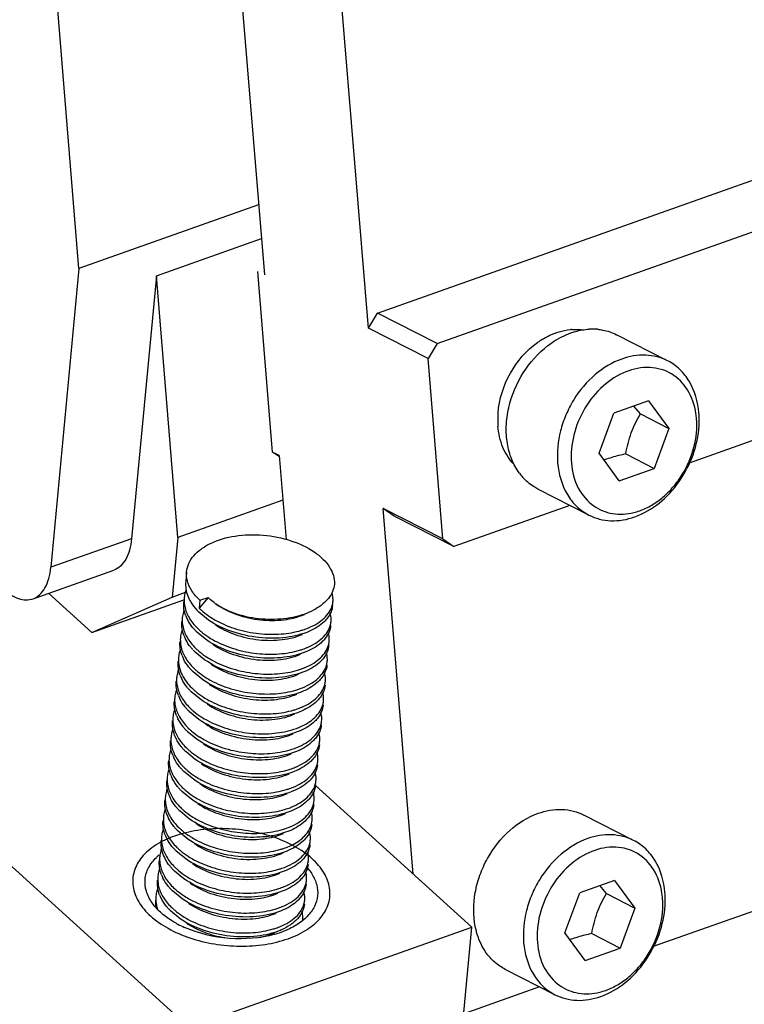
# Model space of a CAD drawing. Header units: millimetres. Extents: x -24622 to 57, y -1603 to 1112.
# Tile 212 of 219: x -86 to -71, y 612 to 632. Entities that reach past the tile are written whole.
import ezdxf

# ---------------------------------------------------------------- set-up
doc = ezdxf.new("R2010")
doc.units = ezdxf.units.MM
doc.layers.add('02___PRT_ALL_AXES', color=7, linetype='Continuous')

msp = doc.modelspace()

# ---------------------------------------------------------------- linework, layer by layer
at = {"color": 7, "linetype": 'Continuous'}
for p, q in [((-84.473, 627.119), (-85.627, 641.168)), ((-81.828, 640.414), (-80.726, 626.991)), ((-78.623, 625.919), (-79.484, 636.401)), ((-78.438, 626.219), (-68.24, 629.834)), ((-77.234, 625.605), (-67.036, 629.22)), ((-80.842, 628.406), (-84.473, 627.119)), ((-82.909, 626.972), (-80.786, 627.725)), ((-84.473, 627.119), (-85.043, 621.084)), ((-80.56, 623.413), (-80.86, 627.059)), ((-82.909, 626.972), (-83.412, 621.662)), ((-82.476, 621.689), (-82.909, 626.972)), ((-78.623, 625.919), (-78.438, 626.219)), ((-77.234, 625.605), (-78.438, 626.219)), ((-77.419, 625.305), (-78.623, 625.919)), ((-72.577, 625.257), (-73.609, 625.783)), ((-77.234, 625.605), (-77.419, 625.305)), ((-77.12, 621.659), (-77.419, 625.305)), ((-72.961, 624.448), (-73.667, 624.198)), ((-72.961, 624.448), (-72.551, 623.89)), ((-73.964, 623.389), (-73.667, 624.198)), ((-73.125, 624.182), (-73.26, 624.342)), ((-69.044, 624.287), (-72.144, 623.188)), ((-73.125, 624.182), (-72.551, 623.89)), ((-72.551, 623.89), (-72.848, 623.081)), ((-80.424, 623.318), (-80.56, 623.413)), ((-80.426, 623.345), (-80.56, 623.413)), ((-80.426, 623.345), (-80.287, 621.646)), ((-73.555, 622.831), (-73.964, 623.389)), ((-73.422, 623.374), (-72.848, 623.081)), ((-73.555, 622.831), (-72.848, 623.081)), ((-74.168, 622.139), (-75.2, 622.666)), ((-80.352, 622.442), (-82.476, 621.689)), ((-77.717, 614.884), (-78.324, 622.273)), ((-78.101, 622.117), (-78.324, 622.273)), ((-77.12, 621.659), (-78.324, 622.273)), ((-74.551, 622.335), (-76.897, 621.503)), ((-76.897, 621.503), (-78.101, 622.117)), ((-83.412, 621.662), (-85.043, 621.084)), ((-82.476, 621.689), (-82.59, 620.482)), ((-77.12, 621.659), (-76.897, 621.503)), ((-85.402, 620.448), (-83.77, 621.026)), ((-84.213, 619.766), (-85.089, 620.558)), ((-84.213, 619.766), (-82.59, 620.482)), ((-84.213, 619.766), (-82.351, 620.426)), ((-82.59, 620.482), (-82.318, 620.578)), ((-81.865, 620.476), (-82.043, 620.257)), ((-82.028, 620.418), (-82.043, 620.257)), ((-82.028, 620.418), (-81.865, 620.476)), ((-81.69, 620.332), (-81.701, 620.339)), ((-81.858, 620.018), (-82.051, 620.177)), ((-81.896, 619.616), (-82.089, 619.774)), ((-81.934, 619.214), (-82.127, 619.372)), ((-81.972, 618.811), (-82.165, 618.969)), ((-82.01, 618.409), (-82.203, 618.567)), ((-89.402, 618.263), (-82.243, 611.788)), ((-82.048, 618.007), (-82.241, 618.165)), ((-82.086, 617.604), (-82.279, 617.762)), ((-82.124, 617.202), (-82.317, 617.36)), ((-82.162, 616.799), (-82.355, 616.958)), ((-76.532, 613.813), (-79.694, 616.672)), ((-82.2, 616.397), (-82.393, 616.555)), ((-82.238, 615.995), (-82.431, 616.153)), ((-73.264, 615.564), (-74.268, 616.076)), ((-82.276, 615.592), (-82.469, 615.751)), ((-80.487, 615.651), (-80.338, 615.705)), ((-80.194, 615.768), (-80.357, 615.708)), ((-82.314, 615.19), (-82.507, 615.348)), ((-80.345, 615.316), (-80.376, 615.303)), ((-82.352, 614.788), (-82.545, 614.946)), ((-73.648, 614.756), (-74.354, 614.505)), ((-73.812, 614.49), (-73.947, 614.65)), ((-73.648, 614.756), (-73.238, 614.198)), ((-82.39, 614.385), (-82.584, 614.543)), ((-74.652, 613.697), (-74.354, 614.505)), ((-73.812, 614.49), (-73.238, 614.198)), ((-69.658, 614.557), (-72.868, 613.419)), ((-82.428, 613.983), (-82.622, 614.141)), ((-73.238, 614.198), (-73.536, 613.389)), ((-82.243, 611.788), (-76.532, 613.813)), ((-80.498, 613.707), (-80.528, 613.694)), ((-76.989, 608.984), (-76.532, 613.813)), ((-74.242, 613.138), (-74.652, 613.697)), ((-74.109, 613.681), (-73.536, 613.389)), ((-74.242, 613.138), (-73.536, 613.389)), ((-74.855, 612.447), (-75.858, 612.958)), ((-75.165, 612.605), (-76.698, 612.062))]:
    msp.add_line(p, q, dxfattribs=at)
for centre, radius, start, end in [((-74.442, 624.789), 1.102, 93.8699, 95.5745), ((-74.098, 624.733), 1.165, 84.7325, 93.0716), ((-74.265, 624.308), 1.62, 121.4506, 125.4918), ((-74.322, 624.064), 1.689, 175.3475, 182.4044), ((-73.574, 623.95), 1.587, 4.9792, 8.7962), ((-73.726, 624.058), 1.787, 0.9775, 4.6758), ((-74.421, 624.06), 1.589, 182.4288, 184.4425), ((-73.142, 621.372), 2.012, 109.5136, 111.0145), ((-74.656, 623.662), 1.139, 216.3329, 221.5556), ((-73.58, 623.481), 1.329, 283.8524, 289.2549), ((-73.756, 623.551), 1.536, 289.5598, 294.8507), ((-81.723, 620.951), 0.578, 193.2935, 194.1945), ((-81.559, 620.78), 0.766, 201.0475, 206.4885), ((-81.223, 621.017), 1.18, 222.4704, 225.4266), ((-81.163, 621.15), 1.254, 225.4193, 227.3217), ((-80.989, 621.376), 1.258, 234.2712, 235.5273), ((-79.79, 620.434), 0.451, 344.6964, 354.5437), ((-81.596, 620.378), 0.768, 201.1153, 206.6361), ((-80.898, 621.487), 1.684, 237.0471, 237.4965), ((-80.849, 621.565), 1.776, 237.5156, 241.5837), ((-81.261, 620.614), 1.179, 222.4548, 225.4267), ((-81.201, 620.748), 1.254, 225.4193, 227.3214), ((-79.828, 620.031), 0.451, 344.74, 354.5452), ((-81.634, 619.975), 0.768, 201.1068, 206.6656), ((-80.936, 621.085), 1.684, 237.0465, 237.5043), ((-80.887, 621.163), 1.776, 237.5234, 241.583), ((-81.299, 620.212), 1.179, 222.4546, 225.4267), ((-81.239, 620.346), 1.254, 225.4194, 227.3259), ((-80.389, 620.714), 1.358, 292.3619, 292.9655), ((-79.866, 619.629), 0.451, 344.7273, 354.5896), ((-81.862, 619.209), 0.602, 174.62, 182.1105), ((-81.676, 619.572), 0.764, 200.8971, 206.2323), ((-80.975, 620.681), 1.681, 237.0539, 237.387), ((-80.926, 620.759), 1.773, 237.4075, 241.6008), ((-81.277, 619.944), 1.255, 225.4194, 227.326), ((-80.43, 620.318), 1.365, 292.3595, 292.6193), ((-79.905, 619.227), 0.451, 344.705, 354.5634), ((-81.71, 619.171), 0.768, 201.1122, 206.6387), ((-81.336, 619.811), 1.181, 222.5014, 225.4264), ((-81.014, 620.278), 1.681, 237.055, 237.3793), ((-80.965, 620.356), 1.773, 237.3999, 241.5941), ((-81.315, 619.541), 1.254, 225.4193, 227.3215), ((-79.942, 618.824), 0.451, 344.7435, 354.5489), ((-81.748, 618.768), 0.768, 201.1005, 206.6556), ((-81.376, 619.407), 1.179, 222.4547, 225.4267), ((-81.05, 619.878), 1.684, 237.0466, 237.5031), ((-81.001, 619.956), 1.776, 237.5222, 241.5833), ((-81.353, 619.139), 1.254, 225.4194, 227.3265), ((-80.503, 619.506), 1.357, 292.3624, 293.0236), ((-79.98, 618.422), 0.451, 344.7224, 354.5912), ((-81.787, 618.366), 0.767, 201.0876, 206.5544), ((-81.414, 619.005), 1.179, 222.4563, 225.4267), ((-81.09, 619.473), 1.681, 237.055, 237.3711), ((-81.041, 619.551), 1.773, 237.3918, 241.6025), ((-81.391, 618.736), 1.255, 225.4194, 227.3254), ((-80.544, 619.112), 1.366, 292.3593, 292.5866), ((-80.019, 618.02), 0.451, 344.693, 354.5583), ((-81.824, 617.964), 0.768, 201.1094, 206.6412), ((-81.452, 618.602), 1.179, 222.4617, 225.4266), ((-81.128, 619.071), 1.681, 237.0539, 237.3958), ((-81.079, 619.149), 1.773, 237.4162, 241.5925), ((-81.429, 618.334), 1.254, 225.4193, 227.3212), ((-80.057, 617.617), 0.451, 344.7385, 354.5377), ((-81.862, 617.561), 0.767, 201.0929, 206.6406), ((-81.49, 618.2), 1.179, 222.4547, 225.4267), ((-81.164, 618.671), 1.684, 237.046, 237.511), ((-81.115, 618.749), 1.776, 237.53, 241.5824), ((-81.467, 617.932), 1.254, 225.4194, 227.3268), ((-80.619, 618.304), 1.362, 292.36, 292.7652), ((-80.095, 617.215), 0.451, 344.7179, 354.5924), ((-81.901, 617.159), 0.767, 201.0894, 206.5671), ((-81.528, 617.798), 1.179, 222.4584, 225.4267), ((-81.204, 618.266), 1.681, 237.0553, 237.3654), ((-81.155, 618.344), 1.773, 237.3861, 241.603), ((-81.505, 617.529), 1.255, 225.4193, 227.3245), ((-80.659, 617.905), 1.367, 292.3583, 292.5403), ((-80.133, 616.813), 0.451, 344.6924, 354.5536), ((-81.938, 616.756), 0.768, 201.1194, 206.6381), ((-81.566, 617.395), 1.179, 222.4615, 225.4266), ((-81.241, 617.865), 1.682, 237.0523, 237.4186), ((-81.192, 617.943), 1.774, 237.4387, 241.5904), ((-81.543, 617.127), 1.254, 225.4193, 227.3214), ((-80.171, 616.41), 0.451, 344.7294, 354.5384), ((-81.977, 616.354), 0.767, 201.0868, 206.6281), ((-81.604, 616.993), 1.179, 222.4549, 225.4267), ((-81.278, 617.464), 1.684, 237.0464, 237.5062), ((-81.23, 617.542), 1.776, 237.5252, 241.5828), ((-80.733, 617.096), 1.361, 292.3604, 292.8063), ((-82.015, 615.951), 0.767, 201.0909, 206.5645), ((-81.642, 616.591), 1.179, 222.4601, 225.4267), ((-81.58, 616.726), 1.256, 225.4195, 227.3538), ((-80.247, 615.605), 0.451, 344.6939, 354.5482), ((-82.197, 614.49), 1.021, 130.9604, 134.2533), ((-82.16, 614.448), 1.077, 129.8595, 130.9793), ((-82.053, 615.549), 0.768, 201.1174, 206.6336), ((-81.68, 616.188), 1.179, 222.4614, 225.4266), ((-81.619, 616.322), 1.254, 225.4193, 227.3232), ((-81.355, 616.658), 1.683, 237.0499, 237.4552), ((-81.306, 616.736), 1.775, 237.4749, 241.5872), ((-80.859, 616.938), 1.622, 286.6868, 286.8914), ((-80.285, 615.203), 0.451, 344.736, 354.5415), ((-82.091, 615.147), 0.768, 201.1077, 206.6742), ((-81.718, 615.786), 1.179, 222.4548, 225.4267), ((-81.657, 615.92), 1.254, 225.4193, 227.3214), ((-81.393, 616.257), 1.684, 237.0465, 237.505), ((-81.344, 616.335), 1.776, 237.5241, 241.583), ((-80.323, 614.801), 0.451, 344.7086, 354.5876), ((-82.129, 614.744), 0.767, 201.0952, 206.5672), ((-81.756, 615.383), 1.179, 222.4544, 225.4267), ((-81.695, 615.517), 1.254, 225.4194, 227.3253), ((-81.432, 615.853), 1.682, 237.0529, 237.4027), ((-80.846, 615.888), 1.36, 292.3611, 292.8809), ((-74.261, 614.258), 1.587, 4.9792, 8.7962), ((-74.413, 614.366), 1.787, 0.9775, 4.6758), ((-82.317, 614.3), 0.611, 174.6495, 187.0399), ((-82.244, 614.392), 0.678, 191.4998, 198.9329), ((-81.383, 615.93), 1.773, 237.423, 241.5991), ((-80.361, 614.398), 0.451, 344.6964, 354.5437), ((-81.794, 614.981), 1.179, 222.4608, 225.4266), ((-81.734, 615.115), 1.254, 225.4193, 227.3217), ((-80.886, 615.489), 1.364, 292.3597, 292.6541), ((-81.531, 615.657), 2.02, 241.0027, 242.0196), ((-81.451, 615.811), 2.194, 242.0734, 246.0258), ((-81.469, 615.452), 1.684, 237.0471, 237.4965), ((-81.42, 615.53), 1.776, 237.5156, 241.5837), ((-80.395, 613.995), 0.448, 354.5755, 355.6437), ((-81.061, 615.6), 2.007, 285.7203, 289.4994), ((-80.934, 615.111), 1.391, 291.5769, 292.2286), ((-80.92, 614.979), 1.334, 292.8235, 293.6537), ((-81.021, 615.486), 1.887, 289.5174, 290.3733), ((-73.829, 611.68), 2.011, 109.5136, 111.0148), ((-74.267, 613.789), 1.329, 283.8524, 289.2549), ((-74.443, 613.858), 1.536, 289.5598, 294.8507)]:
    msp.add_arc(centre, radius, start, end, dxfattribs=at)
for points, start_tangent, end_tangent in [([(-75.11, 625.69), (-74.973, 625.765), (-74.549, 625.886)], (0.853241, 0.521517), (0.995276, 0.097087)), ([(-74.995, 625.566), (-74.884, 625.645), (-74.536, 625.82)], (0.794107, 0.607777), (0.942532, 0.334117)), ([(-74.536, 625.82), (-74.442, 625.849), (-74.161, 625.896)], (0.942532, 0.334117), (0.998586, 0.053156)), ([(-74.516, 625.889), (-74.46, 625.891), (-74.295, 625.881)], (0.997724, 0.067436), (0.989267, -0.146121)), ([(-73.991, 625.893), (-73.891, 625.879), (-73.609, 625.783)], (0.99566, -0.093068), (0.890696, -0.454599)), ([(-76.005, 624.201), (-75.756, 625.004), (-75.205, 625.627)], (0.079768, 0.996813), (0.814353, 0.58037)), ([(-75.574, 622.987), (-75.727, 623.263), (-75.816, 623.586), (-75.837, 623.939), (-75.788, 624.307), (-75.496, 625.012), (-74.995, 625.566)], (-0.592693, 0.805429), (0.794107, 0.607777)), ([(-73.504, 625.293), (-74.04, 624.978), (-74.475, 624.468), (-74.632, 624.163), (-74.742, 623.841), (-74.8, 623.192)], (-0.942532, -0.334117), (0.081866, -0.996643)), ([(-72.577, 625.257), (-73.02, 625.371), (-73.504, 625.293)], (-0.890887, 0.454225), (-0.942532, -0.334117)), ([(-71.945, 624.204), (-72.141, 624.842), (-72.333, 625.084), (-72.577, 625.257)], (-0.081866, 0.996643), (-0.890871, 0.454256)), ([(-72.006, 624.193), (-72.175, 624.667), (-72.502, 624.992), (-72.71, 625.083), (-72.939, 625.121), (-73.421, 625.034), (-73.88, 624.746), (-74.249, 624.297), (-74.474, 623.752), (-74.522, 623.191)], (-0.153273, 0.988184), (0.077965, -0.996956)), ([(-73.422, 623.374), (-73.312, 623.798), (-73.125, 624.182)], (0.171755, 0.98514), (0.513664, 0.857992)), ([(-73.142, 622.227), (-72.897, 622.341), (-72.667, 622.506), (-72.459, 622.714), (-72.282, 622.957), (-72.045, 623.513), (-71.993, 624.088)], (0.940759, 0.339075), (-0.077155, 0.997019)), ([(-73.11, 622.157), (-72.641, 622.475), (-72.261, 622.944), (-72.017, 623.504), (-71.939, 624.089)], (0.907686, 0.419651), (-0.017392, 0.999849)), ([(-75.683, 623.165), (-75.905, 623.506), (-76.006, 623.937)], (-0.697517, 0.716569), (-0.077515, 0.996991)), ([(-73.422, 623.374), (-73.524, 623.351), (-73.813, 623.268)], (-0.978916, -0.204265), (-0.942532, -0.334117)), ([(-74.8, 623.192), (-74.604, 622.554), (-74.412, 622.312), (-74.168, 622.139)], (0.081866, -0.996643), (0.890871, -0.454256)), ([(-74.522, 623.191), (-74.382, 622.685), (-74.07, 622.324)], (0.086578, -0.996245), (0.819745, -0.572729)), ([(-75.2, 622.666), (-75.285, 622.714), (-75.509, 622.906)], (-0.890696, 0.454599), (-0.663583, 0.748103)), ([(-74.07, 622.324), (-73.692, 622.17), (-73.262, 622.191)], (0.819745, -0.572729), (0.971091, 0.238708)), ([(-74.168, 622.139), (-73.725, 622.025), (-73.241, 622.103)], (0.890887, -0.454225), (0.942532, 0.334117)), ([(-83.412, 621.662), (-83.453, 621.432), (-83.529, 621.244), (-83.636, 621.107), (-83.77, 621.026)], (-0.09413, -0.99556), (-0.942459, -0.334323)), ([(-82.298, 620.993), (-82.254, 621.16), (-82.155, 621.315), (-82.006, 621.453), (-81.812, 621.568), (-81.32, 621.715), (-80.751, 621.734), (-80.19, 621.621), (-79.72, 621.395), (-79.542, 621.249), (-79.411, 621.088), (-79.332, 620.918), (-79.309, 620.746)], (0.094241, 0.995549), (-0.026763, -0.999642)), ([(-85.402, 620.448), (-85.268, 620.529), (-85.161, 620.666), (-85.085, 620.854), (-85.043, 621.084)], (0.942459, 0.334322), (0.09413, 0.99556)), ([(-82.285, 620.818), (-82.294, 620.862), (-82.298, 620.993)], (-0.229926, 0.973208), (0.094241, 0.995549)), ([(-82.028, 620.418), (-82.192, 620.607), (-82.283, 620.81)], (-0.741683, 0.670751), (-0.2452, 0.969472)), ([(-86.017, 620.654), (-85.855, 620.531), (-85.695, 620.454), (-85.542, 620.426), (-85.402, 620.448)], (0.741683, -0.670751), (0.942459, 0.334322)), ([(-82.316, 620.615), (-82.327, 620.58), (-82.347, 620.472)], (-0.327696, -0.944783), (-0.093733, -0.995597)), ([(-82.316, 620.794), (-82.313, 620.649), (-82.274, 620.504)], (-0.093913, -0.99558), (0.358461, -0.933545)), ([(-79.309, 620.746), (-79.349, 620.596), (-79.434, 620.456)], (-0.116459, -0.993196), (-0.62144, -0.783462)), ([(-82.347, 620.472), (-82.349, 620.428), (-82.337, 620.292)], (-0.093733, -0.995597), (0.198307, -0.98014)), ([(-82.245, 620.438), (-82.215, 620.382), (-82.093, 620.22)], (0.445412, -0.895326), (0.674993, -0.737824)), ([(-81.724, 620.355), (-81.762, 620.384), (-81.865, 620.476)], (-0.811747, 0.584009), (-0.698498, 0.715612)), ([(-79.434, 620.456), (-79.509, 620.375), (-79.821, 620.174)], (-0.62144, -0.783462), (-0.915951, -0.40129)), ([(-79.341, 620.391), (-79.339, 620.435), (-79.359, 620.567)], (0.094566, 0.995519), (-0.280345, 0.959899)), ([(-82.353, 620.214), (-82.364, 620.179), (-82.385, 620.07)], (-0.330985, -0.943636), (-0.094355, -0.995539)), ([(-82.312, 620.101), (-82.351, 620.247), (-82.354, 620.392)], (-0.359548, 0.933127), (0.094355, 0.995539)), ([(-82.337, 620.292), (-82.249, 620.067), (-82.081, 619.855)], (0.198307, -0.98014), (0.712152, -0.702026)), ([(-82.013, 620.228), (-81.967, 620.188), (-81.814, 620.075)], (0.735066, -0.677996), (0.839114, -0.543956)), ([(-79.821, 620.174), (-80.269, 620.051), (-80.779, 620.037), (-81.281, 620.137), (-81.701, 620.339)], (-0.915951, -0.40129), (-0.824356, 0.566072)), ([(-81.69, 620.332), (-81.28, 620.129), (-80.803, 620.022), (-80.327, 620.024), (-79.919, 620.131)], (0.824199, -0.5663), (0.915875, 0.401464)), ([(-79.837, 619.859), (-79.66, 619.949), (-79.518, 620.057), (-79.415, 620.18), (-79.355, 620.315)], (0.925674, 0.378323), (0.263736, 0.964595)), ([(-79.349, 620.31), (-79.38, 620.182), (-79.45, 620.061)], (-0.094536, -0.995521), (-0.600658, -0.799506)), ([(-82.385, 620.07), (-82.387, 620.028), (-82.377, 619.899)], (-0.094355, -0.995539), (0.184283, -0.982873)), ([(-82.131, 619.818), (-82.176, 619.87), (-82.282, 620.034)], (-0.67479, 0.73801), (-0.447703, 0.894182)), ([(-79.814, 619.792), (-80.287, 619.667), (-80.837, 619.664), (-81.386, 619.785), (-81.858, 620.018)], (-0.915975, -0.401235), (-0.824457, 0.565924)), ([(-79.45, 620.061), (-79.518, 619.984), (-79.814, 619.792)], (-0.600658, -0.799506), (-0.915975, -0.401235)), ([(-79.379, 619.989), (-79.377, 620.032), (-79.396, 620.162)], (0.094536, 0.995521), (-0.274798, 0.961502)), ([(-82.391, 619.812), (-82.402, 619.777), (-82.423, 619.668)], (-0.331315, -0.94352), (-0.094591, -0.995516)), ([(-82.35, 619.699), (-82.389, 619.845), (-82.392, 619.99)], (-0.359399, 0.933184), (0.094591, 0.995516)), ([(-82.377, 619.899), (-82.29, 619.669), (-82.119, 619.452)], (0.184283, -0.982873), (0.712152, -0.702026)), ([(-82.051, 619.826), (-82.006, 619.786), (-81.852, 619.672)], (0.735062, -0.678), (0.839109, -0.543964)), ([(-81.728, 619.93), (-81.318, 619.726), (-80.841, 619.62), (-80.365, 619.622), (-79.958, 619.729)], (0.824381, -0.566035), (0.915781, 0.401679)), ([(-81.694, 620.004), (-81.288, 619.836), (-80.838, 619.745), (-80.387, 619.737), (-79.977, 619.81)], (0.879057, -0.476716), (0.958356, 0.285575)), ([(-79.977, 619.81), (-79.941, 619.821), (-79.837, 619.859)], (0.958356, 0.285575), (0.925674, 0.378323)), ([(-79.859, 619.464), (-79.688, 619.553), (-79.55, 619.66), (-79.451, 619.781), (-79.393, 619.913)], (0.920733, 0.390193), (0.262995, 0.964797)), ([(-79.387, 619.908), (-79.418, 619.78), (-79.488, 619.659)], (-0.093721, -0.995599), (-0.600259, -0.799806)), ([(-82.423, 619.668), (-82.425, 619.626), (-82.415, 619.497)], (-0.094591, -0.995516), (0.184082, -0.982911)), ([(-82.169, 619.416), (-82.214, 619.468), (-82.32, 619.631)], (-0.674788, 0.738012), (-0.448155, 0.893956)), ([(-79.852, 619.39), (-80.325, 619.265), (-80.875, 619.261), (-81.425, 619.383), (-81.896, 619.616)], (-0.915964, -0.401261), (-0.824457, 0.565924)), ([(-79.488, 619.659), (-79.556, 619.581), (-79.852, 619.39)], (-0.600259, -0.799806), (-0.915964, -0.401261)), ([(-79.417, 619.587), (-79.415, 619.63), (-79.434, 619.761)], (0.093721, 0.995599), (-0.277486, 0.96073)), ([(-82.423, 619.426), (-82.437, 619.386), (-82.461, 619.265)], (-0.355639, -0.934623), (-0.094079, -0.995565)), ([(-82.389, 619.299), (-82.427, 619.443), (-82.431, 619.587)], (-0.35603, 0.934475), (0.094079, 0.995565)), ([(-82.415, 619.497), (-82.328, 619.267), (-82.157, 619.05)], (0.184082, -0.982911), (0.712152, -0.702026)), ([(-82.089, 619.424), (-82.043, 619.383), (-81.89, 619.27)], (0.735115, -0.677942), (0.839181, -0.543852)), ([(-81.766, 619.527), (-81.356, 619.324), (-80.879, 619.217), (-80.403, 619.22), (-79.996, 619.327)], (0.824281, -0.566181), (0.915879, 0.401455)), ([(-81.732, 619.601), (-81.326, 619.434), (-80.877, 619.343), (-80.426, 619.334), (-80.016, 619.408)], (0.879054, -0.476723), (0.958543, 0.284947)), ([(-80.016, 619.408), (-79.979, 619.419), (-79.872, 619.458)], (0.958543, 0.284947), (0.924792, 0.380473)), ([(-79.905, 619.058), (-79.73, 619.147), (-79.591, 619.255), (-79.49, 619.377), (-79.431, 619.51)], (0.923079, 0.384609), (0.263171, 0.964749)), ([(-79.425, 619.506), (-79.456, 619.378), (-79.525, 619.257)], (-0.094216, -0.995552), (-0.599482, -0.800388)), ([(-82.207, 619.013), (-82.253, 619.066), (-82.361, 619.234)], (-0.675394, 0.737457), (-0.441422, 0.8973)), ([(-79.525, 619.257), (-79.593, 619.179), (-79.89, 618.987)], (-0.599482, -0.800388), (-0.915957, -0.401276)), ([(-79.455, 619.184), (-79.453, 619.227), (-79.472, 619.357)], (0.094216, 0.995552), (-0.274789, 0.961504)), ([(-82.426, 618.894), (-82.465, 619.04), (-82.469, 619.185)], (-0.359497, 0.933146), (0.094437, 0.995531)), ([(-82.463, 619.187), (-82.442, 619.047), (-82.39, 618.909), (-82.195, 618.648)], (0.036648, -0.999328), (0.712152, -0.702026)), ([(-82.127, 619.021), (-82.081, 618.981), (-81.928, 618.868)], (0.735116, -0.677942), (0.839191, -0.543837)), ([(-79.89, 618.987), (-80.363, 618.863), (-80.913, 618.859), (-81.463, 618.981), (-81.934, 619.214)], (-0.915957, -0.401276), (-0.824461, 0.565919)), ([(-81.805, 619.125), (-81.394, 618.921), (-80.917, 618.815), (-80.441, 618.817), (-80.034, 618.924)], (0.824364, -0.56606), (0.915788, 0.401662)), ([(-81.77, 619.199), (-81.364, 619.032), (-80.914, 618.94), (-80.463, 618.932), (-80.054, 619.005)], (0.879173, -0.476502), (0.958435, 0.28531)), ([(-80.054, 619.005), (-80.017, 619.017), (-79.91, 619.056)], (0.958435, 0.28531), (0.924814, 0.380419)), ([(-79.955, 618.651), (-79.776, 618.74), (-79.633, 618.849), (-79.53, 618.973), (-79.469, 619.108)], (0.92667, 0.375876), (0.263584, 0.964636)), ([(-79.463, 619.103), (-79.495, 618.975), (-79.564, 618.854)], (-0.094467, -0.995528), (-0.600709, -0.799468)), ([(-82.499, 618.863), (-82.502, 618.821), (-82.491, 618.692)], (-0.094437, -0.995531), (0.184188, -0.982891)), ([(-82.467, 619.007), (-82.478, 618.972), (-82.499, 618.863)], (-0.331105, -0.943594), (-0.094437, -0.995531)), ([(-82.246, 618.611), (-82.29, 618.663), (-82.396, 618.827)], (-0.674789, 0.738011), (-0.447743, 0.894162)), ([(-79.564, 618.854), (-79.632, 618.777), (-79.928, 618.585)], (-0.600709, -0.799468), (-0.915977, -0.40123)), ([(-79.493, 618.782), (-79.491, 618.825), (-79.51, 618.955)], (0.094467, 0.995528), (-0.275183, 0.961392)), ([(-82.464, 618.492), (-82.503, 618.638), (-82.507, 618.783)], (-0.359298, 0.933223), (0.094542, 0.995521)), ([(-82.491, 618.692), (-82.404, 618.462), (-82.234, 618.245)], (0.184188, -0.982891), (0.712152, -0.702026)), ([(-82.165, 618.619), (-82.12, 618.579), (-81.966, 618.465)], (0.735063, -0.677999), (0.83911, -0.543963)), ([(-79.928, 618.585), (-80.401, 618.46), (-80.951, 618.457), (-81.501, 618.578), (-81.972, 618.811)], (-0.915977, -0.40123), (-0.824457, 0.565924)), ([(-81.843, 618.723), (-81.432, 618.519), (-80.955, 618.413), (-80.479, 618.415), (-80.072, 618.522)], (0.824303, -0.56615), (0.915875, 0.401464)), ([(-81.808, 618.797), (-81.402, 618.629), (-80.952, 618.538), (-80.501, 618.53), (-80.091, 618.603)], (0.879116, -0.476607), (0.958318, 0.285703)), ([(-80.091, 618.603), (-80.056, 618.614), (-79.955, 618.651)], (0.958318, 0.285703), (0.92667, 0.375876)), ([(-79.972, 618.257), (-79.801, 618.346), (-79.664, 618.453), (-79.565, 618.574), (-79.507, 618.706)], (0.920336, 0.39113), (0.262931, 0.964815)), ([(-79.501, 618.701), (-79.532, 618.573), (-79.602, 618.452)], (-0.093691, -0.995601), (-0.600248, -0.799814)), ([(-82.537, 618.461), (-82.54, 618.418), (-82.529, 618.289)], (-0.094542, -0.995521), (0.185806, -0.982586)), ([(-82.505, 618.605), (-82.517, 618.569), (-82.537, 618.461)], (-0.330787, -0.943706), (-0.094542, -0.995521)), ([(-82.284, 618.209), (-82.328, 618.261), (-82.434, 618.424)], (-0.67481, 0.737991), (-0.448001, 0.894033)), ([(-79.602, 618.452), (-79.67, 618.374), (-79.966, 618.182)], (-0.600248, -0.799814), (-0.915963, -0.401264)), ([(-79.531, 618.38), (-79.529, 618.423), (-79.548, 618.554)], (0.093691, 0.995601), (-0.277445, 0.960742)), ([(-82.502, 618.09), (-82.541, 618.235), (-82.545, 618.38)], (-0.359108, 0.933296), (0.093805, 0.995591)), ([(-82.529, 618.289), (-82.441, 618.059), (-82.272, 617.843)], (0.185806, -0.982586), (0.712152, -0.702026)), ([(-79.966, 618.182), (-80.439, 618.058), (-80.989, 618.054), (-81.539, 618.176), (-82.01, 618.409)], (-0.915963, -0.401264), (-0.824458, 0.565924)), ([(-81.881, 618.32), (-81.47, 618.117), (-80.993, 618.01), (-80.517, 618.012), (-80.11, 618.12)], (0.824343, -0.56609), (0.915801, 0.401633)), ([(-81.846, 618.394), (-81.44, 618.227), (-80.991, 618.136), (-80.54, 618.127), (-80.131, 618.2)], (0.879056, -0.476719), (0.958559, 0.284894)), ([(-80.131, 618.2), (-80.093, 618.212), (-79.986, 618.251)], (0.958559, 0.284894), (0.924788, 0.380484)), ([(-80.02, 617.851), (-79.845, 617.94), (-79.705, 618.048), (-79.604, 618.17), (-79.545, 618.303)], (0.923299, 0.384082), (0.263252, 0.964727)), ([(-79.539, 618.299), (-79.57, 618.171), (-79.639, 618.05)], (-0.094306, -0.995543), (-0.599464, -0.800401)), ([(-82.575, 618.058), (-82.578, 618.013), (-82.565, 617.878)], (-0.093805, -0.995591), (0.19918, -0.979963)), ([(-82.544, 618.2), (-82.555, 618.165), (-82.575, 618.058)], (-0.326339, -0.945253), (-0.093805, -0.995591)), ([(-82.322, 617.806), (-82.367, 617.859), (-82.473, 618.023)], (-0.67488, 0.737928), (-0.446438, 0.894815)), ([(-82.203, 618.216), (-82.158, 618.176), (-82.004, 618.063)], (0.735122, -0.677935), (0.839191, -0.543837)), ([(-79.639, 618.05), (-79.708, 617.972), (-80.004, 617.78)], (-0.599464, -0.800401), (-0.915957, -0.401277)), ([(-79.569, 617.977), (-79.567, 618.02), (-79.586, 618.15)], (0.094306, 0.995543), (-0.274654, 0.961543)), ([(-82.54, 617.687), (-82.579, 617.833), (-82.583, 617.978)], (-0.359449, 0.933165), (0.094506, 0.995524)), ([(-82.565, 617.878), (-82.477, 617.652), (-82.31, 617.44)], (0.19918, -0.979963), (0.712152, -0.702026)), ([(-80.004, 617.78), (-80.477, 617.655), (-81.027, 617.652), (-81.577, 617.774), (-82.048, 618.007)], (-0.915957, -0.401277), (-0.82446, 0.56592)), ([(-81.919, 617.918), (-81.508, 617.714), (-81.031, 617.608), (-80.555, 617.61), (-80.148, 617.717)], (0.824339, -0.566096), (0.915861, 0.401494)), ([(-81.884, 617.992), (-81.478, 617.825), (-81.028, 617.733), (-80.578, 617.725), (-80.168, 617.798)], (0.879183, -0.476484), (0.958423, 0.285352)), ([(-80.168, 617.798), (-80.131, 617.81), (-80.025, 617.849)], (0.958423, 0.285352), (0.924815, 0.380417)), ([(-80.069, 617.444), (-79.891, 617.533), (-79.747, 617.642), (-79.644, 617.765), (-79.583, 617.901)], (0.926822, 0.3755), (0.26379, 0.96458)), ([(-79.577, 617.896), (-79.609, 617.768), (-79.678, 617.647)], (-0.094679, -0.995508), (-0.600465, -0.799651)), ([(-82.613, 617.656), (-82.616, 617.614), (-82.605, 617.485)], (-0.094506, -0.995524), (0.184179, -0.982893)), ([(-82.581, 617.8), (-82.593, 617.765), (-82.613, 617.656)], (-0.331187, -0.943565), (-0.094506, -0.995524)), ([(-82.241, 617.814), (-82.196, 617.774), (-82.042, 617.66)], (0.735109, -0.677949), (0.83918, -0.543854)), ([(-79.678, 617.647), (-79.746, 617.57), (-80.042, 617.378)], (-0.600465, -0.799651), (-0.915969, -0.401249)), ([(-79.608, 617.574), (-79.606, 617.617), (-79.624, 617.747)], (0.094679, 0.995508), (-0.273964, 0.96174)), ([(-82.579, 617.285), (-82.617, 617.43), (-82.621, 617.576)], (-0.359175, 0.93327), (0.094481, 0.995527)), ([(-82.605, 617.485), (-82.518, 617.255), (-82.348, 617.038)], (0.184179, -0.982893), (0.712152, -0.702026)), ([(-82.36, 617.404), (-82.404, 617.456), (-82.51, 617.619)], (-0.674789, 0.738011), (-0.447781, 0.894143)), ([(-80.042, 617.378), (-80.515, 617.253), (-81.065, 617.25), (-81.615, 617.371), (-82.086, 617.604)], (-0.915969, -0.401249), (-0.824457, 0.565925)), ([(-81.957, 617.516), (-81.546, 617.312), (-81.069, 617.206), (-80.593, 617.208), (-80.186, 617.315)], (0.824322, -0.566122), (0.915817, 0.401597)), ([(-81.922, 617.589), (-81.516, 617.422), (-81.066, 617.331), (-80.615, 617.323), (-80.205, 617.396)], (0.879107, -0.476625), (0.958315, 0.285714)), ([(-80.205, 617.396), (-80.17, 617.407), (-80.069, 617.444)], (0.958315, 0.285714), (0.926822, 0.3755)), ([(-80.092, 617.048), (-79.919, 617.137), (-79.78, 617.244), (-79.68, 617.366), (-79.621, 617.499)], (0.922095, 0.386963), (0.263032, 0.964787)), ([(-79.615, 617.494), (-79.647, 617.366), (-79.716, 617.244)], (-0.093671, -0.995603), (-0.600171, -0.799872)), ([(-82.651, 617.254), (-82.654, 617.211), (-82.643, 617.08)], (-0.094481, -0.995527), (0.187983, -0.982172)), ([(-82.62, 617.397), (-82.631, 617.362), (-82.651, 617.254)], (-0.330122, -0.943938), (-0.094481, -0.995527)), ([(-82.279, 617.412), (-82.234, 617.372), (-82.08, 617.258)], (0.735059, -0.678003), (0.839104, -0.543971)), ([(-79.716, 617.244), (-79.784, 617.167), (-80.08, 616.975)], (-0.600171, -0.799872), (-0.915961, -0.401266)), ([(-79.646, 617.172), (-79.644, 617.216), (-79.663, 617.346)], (0.093671, 0.995603), (-0.277305, 0.960782)), ([(-82.617, 616.883), (-82.655, 617.028), (-82.659, 617.173)], (-0.359134, 0.933286), (0.093776, 0.995593)), ([(-82.643, 617.08), (-82.555, 616.851), (-82.386, 616.636)], (0.187983, -0.982172), (0.712152, -0.702026)), ([(-82.398, 617.002), (-82.442, 617.054), (-82.548, 617.217)], (-0.674837, 0.737967), (-0.447768, 0.89415)), ([(-80.08, 616.975), (-80.553, 616.851), (-81.103, 616.847), (-81.653, 616.969), (-82.124, 617.202)], (-0.915961, -0.401266), (-0.824458, 0.565924)), ([(-81.995, 617.113), (-81.584, 616.91), (-81.107, 616.803), (-80.631, 616.805), (-80.224, 616.912)], (0.824372, -0.566048), (0.915837, 0.401551)), ([(-81.96, 617.187), (-81.554, 617.02), (-81.105, 616.929), (-80.654, 616.92), (-80.244, 616.993)], (0.87905, -0.47673), (0.958488, 0.285134)), ([(-80.244, 616.993), (-80.207, 617.005), (-80.101, 617.044)], (0.958488, 0.285134), (0.924809, 0.380432)), ([(-80.135, 616.643), (-79.96, 616.733), (-79.82, 616.84), (-79.719, 616.963), (-79.659, 617.096)], (0.923609, 0.383335), (0.263328, 0.964706)), ([(-79.653, 617.092), (-79.685, 616.963), (-79.753, 616.842)], (-0.094391, -0.995535), (-0.599488, -0.800383)), ([(-82.689, 616.851), (-82.692, 616.806), (-82.679, 616.671)], (-0.093776, -0.995593), (0.199223, -0.979954)), ([(-82.658, 616.993), (-82.669, 616.958), (-82.689, 616.851)], (-0.326305, -0.945264), (-0.093776, -0.995593)), ([(-82.317, 617.009), (-82.272, 616.969), (-82.118, 616.856)], (0.735125, -0.677932), (0.839194, -0.543832)), ([(-79.753, 616.842), (-79.822, 616.765), (-80.118, 616.573)], (-0.599488, -0.800383), (-0.915957, -0.401276)), ([(-79.684, 616.77), (-79.682, 616.813), (-79.7, 616.943)], (0.094391, 0.995535), (-0.274523, 0.961581)), ([(-82.654, 616.48), (-82.693, 616.625), (-82.697, 616.771)], (-0.359615, 0.933101), (0.094204, 0.995553)), ([(-82.679, 616.671), (-82.591, 616.445), (-82.424, 616.233)], (0.199223, -0.979954), (0.712152, -0.702026)), ([(-82.436, 616.599), (-82.481, 616.652), (-82.587, 616.816)], (-0.674878, 0.737929), (-0.446633, 0.894717)), ([(-80.118, 616.573), (-80.591, 616.448), (-81.141, 616.445), (-81.691, 616.566), (-82.162, 616.799)], (-0.915957, -0.401276), (-0.82446, 0.565921)), ([(-82.033, 616.711), (-81.623, 616.507), (-81.145, 616.401), (-80.669, 616.403), (-80.262, 616.51)], (0.824302, -0.566151), (0.915833, 0.401558)), ([(-81.998, 616.785), (-81.592, 616.617), (-81.142, 616.526), (-80.692, 616.518), (-80.282, 616.591)], (0.879186, -0.476478), (0.958414, 0.285383)), ([(-80.282, 616.591), (-80.245, 616.603), (-80.139, 616.642)], (0.958414, 0.285383), (0.924822, 0.380399)), ([(-80.183, 616.236), (-80.005, 616.326), (-79.861, 616.434), (-79.758, 616.558), (-79.698, 616.693)], (0.926801, 0.375554), (0.263802, 0.964577)), ([(-79.691, 616.689), (-79.723, 616.561), (-79.792, 616.44)], (-0.094663, -0.995509), (-0.60049, -0.799632)), ([(-82.727, 616.449), (-82.73, 616.406), (-82.719, 616.277)], (-0.094204, -0.995553), (0.185341, -0.982674)), ([(-82.696, 616.593), (-82.707, 616.557), (-82.727, 616.449)], (-0.33054, -0.943792), (-0.094204, -0.995553)), ([(-82.355, 616.607), (-82.31, 616.567), (-82.156, 616.453)], (0.735099, -0.67796), (0.839165, -0.543877)), ([(-79.792, 616.44), (-79.86, 616.362), (-80.156, 616.171)], (-0.60049, -0.799632), (-0.91597, -0.401246)), ([(-79.722, 616.367), (-79.72, 616.41), (-79.738, 616.54)], (0.094663, 0.995509), (-0.274025, 0.961723)), ([(-82.693, 616.078), (-82.731, 616.223), (-82.735, 616.369)], (-0.359078, 0.933307), (0.094421, 0.995532)), ([(-82.719, 616.277), (-82.632, 616.047), (-82.462, 615.831)], (0.185341, -0.982674), (0.712152, -0.702026)), ([(-82.474, 616.197), (-82.519, 616.249), (-82.625, 616.412)], (-0.674791, 0.738009), (-0.447735, 0.894166)), ([(-80.156, 616.171), (-80.629, 616.046), (-81.179, 616.042), (-81.729, 616.164), (-82.2, 616.397)], (-0.91597, -0.401246), (-0.824457, 0.565924)), ([(-82.071, 616.308), (-81.661, 616.105), (-81.183, 615.998), (-80.707, 616.001), (-80.3, 616.108)], (0.824391, -0.566021), (0.915807, 0.40162)), ([(-82.036, 616.382), (-81.63, 616.215), (-81.18, 616.124), (-80.729, 616.116), (-80.32, 616.189)], (0.879095, -0.476647), (0.958317, 0.285706)), ([(-80.32, 616.189), (-80.284, 616.2), (-80.183, 616.236)], (0.958317, 0.285706), (0.926801, 0.375554)), ([(-80.205, 615.841), (-80.032, 615.93), (-79.894, 616.037), (-79.794, 616.159), (-79.736, 616.291)], (0.921817, 0.387626), (0.263183, 0.964746)), ([(-79.729, 616.287), (-79.763, 616.154), (-79.836, 616.029)], (-0.094071, -0.995565), (-0.613225, -0.789908)), ([(-82.765, 616.047), (-82.768, 616.003), (-82.757, 615.872)], (-0.094421, -0.995532), (0.189859, -0.981811)), ([(-82.734, 616.19), (-82.745, 616.155), (-82.765, 616.047)], (-0.32954, -0.944142), (-0.094421, -0.995532)), ([(-82.394, 616.205), (-82.348, 616.164), (-82.194, 616.051)], (0.735061, -0.678), (0.839107, -0.543966)), ([(-79.76, 615.965), (-79.758, 616.006), (-79.774, 616.129)], (0.094071, 0.995565), (-0.256213, 0.96662)), ([(-76.465, 613.824), (-76.465, 614.51), (-76.371, 614.861), (-76.218, 615.197), (-75.768, 615.764), (-75.194, 616.112)], (-0.193982, 0.981005), (0.942532, 0.334117)), ([(-75.194, 616.112), (-74.711, 616.19), (-74.268, 616.076)], (0.942532, 0.334117), (0.890696, -0.454599)), ([(-82.731, 615.676), (-82.769, 615.821), (-82.773, 615.966)], (-0.359161, 0.933276), (0.09375, 0.995596)), ([(-82.757, 615.872), (-82.669, 615.643), (-82.5, 615.429)], (0.189859, -0.981811), (0.712152, -0.702026)), ([(-82.512, 615.794), (-82.557, 615.847), (-82.663, 616.01)], (-0.674858, 0.737947), (-0.447574, 0.894247)), ([(-80.357, 615.708), (-80.817, 615.63), (-81.322, 615.653), (-81.815, 615.779), (-82.238, 615.995)], (-0.956857, -0.290561), (-0.824483, 0.565887)), ([(-82.109, 615.906), (-81.743, 615.719), (-81.318, 615.609), (-80.883, 615.586), (-80.487, 615.651)], (0.824285, -0.566175), (0.958928, 0.283648)), ([(-82.075, 615.98), (-81.669, 615.813), (-81.219, 615.722), (-80.768, 615.713), (-80.359, 615.786)], (0.879052, -0.476725), (0.9585, 0.285093)), ([(-80.359, 615.786), (-80.321, 615.798), (-80.215, 615.837)], (0.9585, 0.285093), (0.924806, 0.380439)), ([(-79.836, 616.029), (-79.904, 615.955), (-80.194, 615.768)], (-0.613225, -0.789908), (-0.916028, -0.401115)), ([(-79.767, 615.884), (-79.799, 615.756), (-79.868, 615.635)], (-0.094486, -0.995526), (-0.599653, -0.80026)), ([(-79.813, 615.79), (-79.793, 615.833), (-79.76, 615.965)], (0.466605, 0.884466), (0.094071, 0.995565)), ([(-82.54, 615.652), (-82.924, 615.467), (-83.203, 615.224), (-83.358, 614.939), (-83.38, 614.633), (-83.267, 614.325), (-83.026, 614.037), (-82.673, 613.788), (-82.234, 613.596), (-81.737, 613.473), (-81.217, 613.428), (-80.709, 613.464), (-80.248, 613.578)], (-0.942532, -0.334117), (0.942532, 0.334117)), ([(-82.803, 615.644), (-82.806, 615.599), (-82.793, 615.464)], (-0.09375, -0.995596), (0.199153, -0.979968)), ([(-82.773, 615.785), (-82.784, 615.751), (-82.803, 615.644)], (-0.326307, -0.945264), (-0.09375, -0.995596)), ([(-80.248, 613.578), (-79.864, 613.763), (-79.585, 614.006), (-79.43, 614.291), (-79.408, 614.598), (-79.521, 614.905), (-79.762, 615.194), (-80.115, 615.442), (-80.554, 615.634), (-81.051, 615.757), (-81.571, 615.802), (-82.079, 615.766), (-82.54, 615.652)], (0.942532, 0.334117), (-0.942532, -0.334117)), ([(-82.431, 615.802), (-82.388, 615.763), (-82.242, 615.655)], (0.735443, -0.677587), (0.835345, -0.549725)), ([(-82.242, 615.655), (-82.21, 615.635), (-82.11, 615.577)], (0.835345, -0.549725), (0.879647, -0.475628)), ([(-80.255, 615.433), (-79.983, 615.59), (-79.813, 615.79)], (0.925608, 0.378484), (0.466605, 0.884466)), ([(-79.868, 615.635), (-79.936, 615.558), (-80.232, 615.366)], (-0.599653, -0.80026), (-0.915958, -0.401274)), ([(-79.798, 615.563), (-79.796, 615.606), (-79.814, 615.735)], (0.094486, 0.995526), (-0.274341, 0.961633)), ([(-73.265, 615.564), (-73.707, 615.678), (-74.191, 615.601)], (-0.890887, 0.454225), (-0.942532, -0.334117)), ([(-82.769, 615.273), (-82.807, 615.418), (-82.811, 615.564)], (-0.359583, 0.933113), (0.094282, 0.995546)), ([(-82.793, 615.464), (-82.705, 615.238), (-82.538, 615.026)], (0.199153, -0.979968), (0.712152, -0.702026)), ([(-82.55, 615.392), (-82.595, 615.444), (-82.701, 615.609)], (-0.674876, 0.737931), (-0.446595, 0.894736)), ([(-80.232, 615.366), (-80.705, 615.241), (-81.255, 615.238), (-81.805, 615.359), (-82.276, 615.592)], (-0.915958, -0.401274), (-0.824459, 0.565922)), ([(-82.147, 615.504), (-81.737, 615.3), (-81.26, 615.194), (-80.783, 615.196), (-80.376, 615.303)], (0.824397, -0.566012), (0.915788, 0.401662)), ([(-82.11, 615.577), (-81.704, 615.41), (-81.254, 615.319), (-80.803, 615.311), (-80.393, 615.385)], (0.879647, -0.475628), (0.957888, 0.287141)), ([(-80.296, 615.03), (-80.118, 615.12), (-79.975, 615.228), (-79.872, 615.352), (-79.812, 615.486)], (0.926246, 0.37692), (0.263777, 0.964584)), ([(-79.805, 615.482), (-79.837, 615.354), (-79.906, 615.232)], (-0.094607, -0.995515), (-0.600567, -0.799575)), ([(-74.191, 615.601), (-74.727, 615.286), (-75.162, 614.776), (-75.32, 614.471), (-75.429, 614.148), (-75.487, 613.499)], (-0.942532, -0.334117), (0.081866, -0.996643)), ([(-72.693, 614.5), (-72.863, 614.975), (-73.189, 615.3), (-73.398, 615.39), (-73.626, 615.428), (-74.109, 615.342), (-74.568, 615.053), (-74.936, 614.604), (-75.161, 614.06), (-75.21, 613.499)], (-0.153273, 0.988184), (0.077965, -0.996956)), ([(-72.632, 614.512), (-72.828, 615.15), (-73.02, 615.391), (-73.265, 615.564)], (-0.081866, 0.996643), (-0.890871, 0.454256)), ([(-82.841, 615.242), (-82.844, 615.199), (-82.833, 615.071)], (-0.094282, -0.995546), (0.184731, -0.982789)), ([(-82.81, 615.386), (-82.821, 615.35), (-82.841, 615.242)], (-0.330786, -0.943706), (-0.094282, -0.995546)), ([(-82.47, 615.4), (-82.424, 615.36), (-82.27, 615.246)], (0.735083, -0.677977), (0.839141, -0.543914)), ([(-80.388, 615.387), (-80.354, 615.397), (-80.255, 615.433)], (0.956857, 0.290561), (0.925608, 0.378484)), ([(-79.836, 615.16), (-79.834, 615.203), (-79.852, 615.333)], (0.094607, 0.995515), (-0.274369, 0.961625)), ([(-83.136, 614.78), (-83.067, 615.011), (-82.909, 615.221)], (0.093886, 0.995583), (0.715992, 0.698108)), ([(-82.807, 614.871), (-82.845, 615.016), (-82.849, 615.162)], (-0.359412, 0.933179), (0.094605, 0.995515)), ([(-82.833, 615.071), (-82.746, 614.84), (-82.576, 614.624)], (0.184731, -0.982789), (0.712152, -0.702026)), ([(-82.588, 614.99), (-82.633, 615.042), (-82.739, 615.205)], (-0.67479, 0.73801), (-0.447665, 0.894201)), ([(-80.27, 614.964), (-80.743, 614.839), (-81.293, 614.835), (-81.843, 614.957), (-82.314, 615.19)], (-0.915972, -0.401241), (-0.824457, 0.565924)), ([(-82.185, 615.101), (-81.775, 614.898), (-81.298, 614.791), (-80.821, 614.793), (-80.414, 614.901)], (0.824275, -0.56619), (0.915864, 0.401488)), ([(-82.151, 615.175), (-81.744, 615.008), (-81.294, 614.917), (-80.844, 614.908), (-80.434, 614.982)], (0.879076, -0.476681), (0.958336, 0.285643)), ([(-80.317, 614.635), (-80.145, 614.724), (-80.008, 614.831), (-79.908, 614.952), (-79.85, 615.084)], (0.92131, 0.388829), (0.263068, 0.964777)), ([(-79.906, 615.232), (-79.974, 615.155), (-80.27, 614.964)], (-0.600567, -0.799575), (-0.915972, -0.401241)), ([(-79.843, 615.08), (-79.875, 614.952), (-79.944, 614.83)], (-0.093754, -0.995595), (-0.600272, -0.799796)), ([(-82.879, 614.84), (-82.882, 614.797), (-82.871, 614.669)], (-0.094605, -0.995515), (0.183764, -0.98297)), ([(-82.848, 614.984), (-82.859, 614.948), (-82.879, 614.84)], (-0.331416, -0.943485), (-0.094605, -0.995515)), ([(-82.508, 614.998), (-82.462, 614.957), (-82.308, 614.844)], (0.735062, -0.678), (0.839108, -0.543965)), ([(-80.434, 614.982), (-80.398, 614.993), (-80.296, 615.03)], (0.958336, 0.285643), (0.926246, 0.37692)), ([(-79.874, 614.758), (-79.872, 614.801), (-79.891, 614.932)], (0.093754, 0.995595), (-0.277497, 0.960727)), ([(-79.852, 615.004), (-79.826, 614.972), (-79.759, 614.875)], (0.646963, -0.762522), (0.517647, -0.855594)), ([(-79.759, 614.875), (-79.669, 614.664), (-79.652, 614.45)], (0.517647, -0.855594), (-0.093886, -0.995583)), ([(-82.995, 614.303), (-83.112, 614.539), (-83.136, 614.78)], (-0.573487, 0.819215), (0.093886, 0.995583)), ([(-82.845, 614.468), (-82.883, 614.614), (-82.887, 614.759)], (-0.359231, 0.933249), (0.093733, 0.995597)), ([(-82.871, 614.669), (-82.784, 614.438), (-82.614, 614.222)], (0.183764, -0.98297), (0.712152, -0.702026)), ([(-82.626, 614.587), (-82.671, 614.64), (-82.777, 614.802)], (-0.674785, 0.738015), (-0.448288, 0.893889)), ([(-80.308, 614.561), (-80.781, 614.436), (-81.331, 614.433), (-81.881, 614.555), (-82.352, 614.788)], (-0.915965, -0.401258), (-0.824457, 0.565924)), ([(-82.223, 614.699), (-81.813, 614.495), (-81.336, 614.389), (-80.859, 614.391), (-80.452, 614.498)], (0.824393, -0.566018), (0.91578, 0.40168)), ([(-82.189, 614.773), (-81.783, 614.606), (-81.333, 614.514), (-80.883, 614.506), (-80.473, 614.579)], (0.879053, -0.476724), (0.95852, 0.285025)), ([(-80.36, 614.23), (-80.187, 614.319), (-80.047, 614.427), (-79.947, 614.549), (-79.888, 614.682)], (0.922845, 0.385171), (0.263487, 0.964663)), ([(-79.944, 614.83), (-80.012, 614.753), (-80.308, 614.561)], (-0.600272, -0.799796), (-0.915965, -0.401258)), ([(-79.881, 614.677), (-79.913, 614.549), (-79.982, 614.428)], (-0.094566, -0.995519), (-0.599815, -0.800139)), ([(-82.887, 614.579), (-82.898, 614.544), (-82.918, 614.437)], (-0.326524, -0.945189), (-0.093733, -0.995597)), ([(-82.546, 614.595), (-82.5, 614.555), (-82.346, 614.442)], (0.735108, -0.67795), (0.839171, -0.543867)), ([(-80.473, 614.579), (-80.436, 614.591), (-80.329, 614.63)], (0.95852, 0.285025), (0.924799, 0.380456)), ([(-79.652, 614.45), (-79.715, 614.23), (-79.861, 614.028), (-80.081, 613.854), (-80.364, 613.717)], (-0.093886, -0.995583), (-0.937436, -0.348159)), ([(-79.912, 614.355), (-79.91, 614.398), (-79.928, 614.528)], (0.094566, 0.995519), (-0.274195, 0.961674)), ([(-74.109, 613.681), (-73.999, 614.105), (-73.812, 614.49)], (0.171755, 0.98514), (0.513664, 0.857992)), ([(-82.713, 614.02), (-82.797, 614.087), (-82.995, 614.303)], (-0.801622, 0.597832), (-0.573487, 0.819215)), ([(-82.918, 614.437), (-82.92, 614.392), (-82.908, 614.257)], (-0.093733, -0.995597), (0.198307, -0.98014)), ([(-82.664, 614.185), (-82.709, 614.237), (-82.815, 614.401)], (-0.674868, 0.737938), (-0.446637, 0.894715)), ([(-80.346, 614.159), (-80.819, 614.034), (-81.369, 614.031), (-81.919, 614.152), (-82.39, 614.385)], (-0.915959, -0.401272), (-0.824458, 0.565924)), ([(-82.261, 614.297), (-81.851, 614.093), (-81.374, 613.987), (-80.898, 613.989), (-80.49, 614.096)], (0.824199, -0.5663), (0.915875, 0.401464)), ([(-82.226, 614.37), (-81.82, 614.203), (-81.371, 614.112), (-80.92, 614.104), (-80.51, 614.177)], (0.879163, -0.476522), (0.958448, 0.285269)), ([(-80.408, 613.824), (-80.23, 613.913), (-80.088, 614.021), (-79.986, 614.145), (-79.926, 614.279)], (0.925674, 0.378323), (0.263736, 0.964595)), ([(-79.919, 614.275), (-79.961, 614.123), (-80.055, 613.983), (-80.198, 613.859), (-80.385, 613.756)], (-0.094536, -0.995521), (-0.915975, -0.401235)), ([(-79.982, 614.428), (-80.05, 614.351), (-80.346, 614.159)], (-0.599815, -0.800139), (-0.915959, -0.401272)), ([(-73.829, 612.534), (-73.585, 612.649), (-73.354, 612.813), (-73.146, 613.021), (-72.969, 613.265), (-72.732, 613.821), (-72.68, 614.395)], (0.940759, 0.339075), (-0.077155, 0.997019)), ([(-73.797, 612.464), (-73.328, 612.783), (-72.948, 613.251), (-72.704, 613.812), (-72.626, 614.396)], (0.907686, 0.419651), (-0.017392, 0.999849)), ([(-82.584, 614.193), (-82.538, 614.153), (-82.385, 614.039)], (0.735066, -0.677996), (0.839114, -0.543956)), ([(-80.51, 614.177), (-80.473, 614.188), (-80.367, 614.227)], (0.958448, 0.285269), (0.924812, 0.380423)), ([(-79.949, 613.961), (-79.948, 614.002), (-79.967, 614.126)], (0.075959, 0.997111), (-0.274798, 0.961502)), ([(-82.51, 613.89), (-82.564, 613.921), (-82.713, 614.02)], (-0.87462, 0.484808), (-0.801622, 0.597832)), ([(-80.402, 613.749), (-80.874, 613.63), (-81.42, 613.63), (-81.963, 613.752), (-82.428, 613.983)], (-0.921693, -0.38792), (-0.824457, 0.565924)), ([(-82.299, 613.894), (-81.943, 613.71), (-81.529, 613.6)], (0.824381, -0.566035), (0.987036, -0.160501)), ([(-82.265, 613.968), (-81.858, 613.801), (-81.409, 613.71), (-80.958, 613.701), (-80.548, 613.775)], (0.879057, -0.476716), (0.958356, 0.285575)), ([(-80.517, 613.668), (-81.436, 613.585), (-82.342, 613.806)], (-0.962339, -0.271851), (-0.913606, 0.406601)), ([(-80.832, 613.602), (-80.75, 613.62), (-80.528, 613.694)], (0.983036, 0.183414), (0.915781, 0.401679)), ([(-80.548, 613.775), (-80.516, 613.785), (-80.423, 613.818)], (0.958356, 0.285575), (0.929917, 0.367769)), ([(-75.859, 612.959), (-76.072, 613.104), (-76.249, 613.302), (-76.465, 613.824)], (-0.890696, 0.454599), (-0.193982, 0.981005)), ([(-74.109, 613.681), (-74.212, 613.658), (-74.501, 613.575)], (-0.978916, -0.204265), (-0.942532, -0.334117)), ([(-75.487, 613.499), (-75.291, 612.861), (-75.099, 612.62), (-74.855, 612.447)], (0.081866, -0.996643), (0.890871, -0.454256)), ([(-75.21, 613.499), (-75.069, 612.992), (-74.757, 612.631)], (0.086578, -0.996245), (0.819745, -0.572729)), ([(-74.757, 612.631), (-74.379, 612.478), (-73.949, 612.499)], (0.819745, -0.572729), (0.971091, 0.238708)), ([(-74.855, 612.447), (-74.412, 612.333), (-73.929, 612.41)], (0.890887, -0.454225), (0.942532, 0.334117))]:
    msp.add_spline(points, degree=3, dxfattribs=dict(at, start_tangent=start_tangent, end_tangent=end_tangent))
at = {"layer": '02___PRT_ALL_AXES', "color": 7, "linetype": 'Continuous'}
msp.add_line((-82.298, 620.993), (-82.316, 620.794), dxfattribs=at)

doc.saveas('drawing.dxf')
